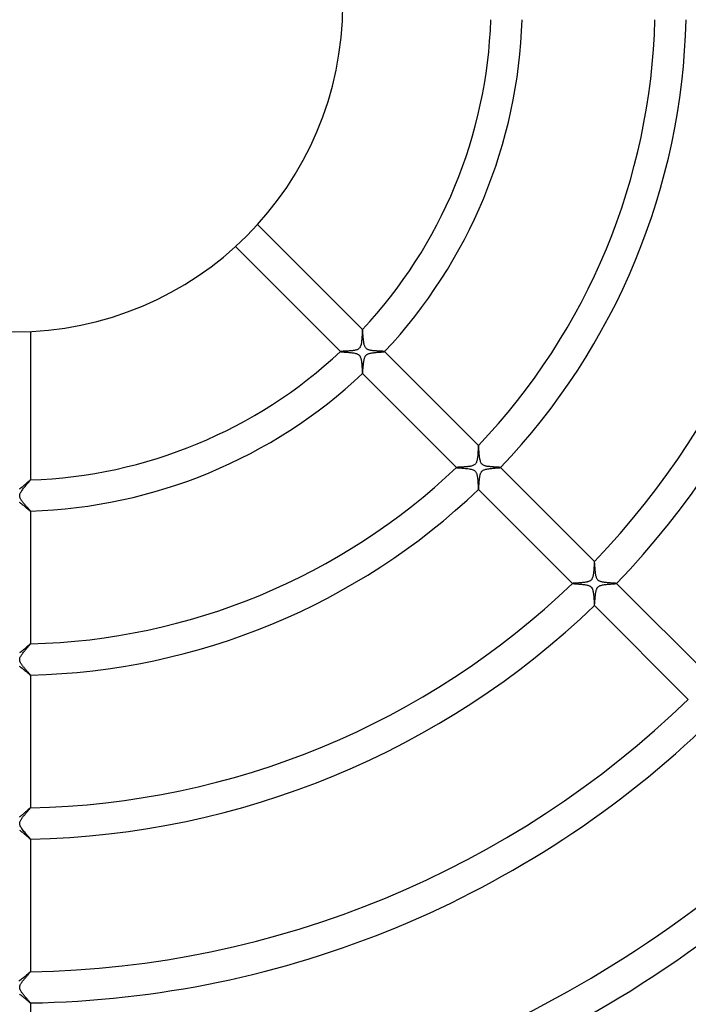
# Model space of a CAD drawing. Header units: millimetres. Extents: x -385 to 385, y -385 to 385.
# Tile 64 of 103: x 1 to 86, y -128 to -2. Entities that reach past the tile are written whole.
import ezdxf

# ---------------------------------------------------------------- set-up
doc = ezdxf.new("R2010")
doc.units = ezdxf.units.MM
doc.layers.add('HIDDEN', color=7, linetype='Continuous')
doc.layers.add('THICK', color=7, linetype='Continuous')

msp = doc.modelspace()

# ---------------------------------------------------------------- linework, layer by layer
at = {"layer": 'HIDDEN'}
for p, q in [((44.45, -42.8), (44.44, -42.9)), ((44.46, -42.71), (44.45, -42.8)), ((44.47, -42.51), (44.46, -42.61)), ((44.46, -42.61), (44.46, -42.71)), ((44.48, -42.33), (44.47, -42.42)), ((44.47, -42.42), (44.47, -42.51)), ((44.49, -42.16), (44.48, -42.24)), ((44.48, -42.24), (44.48, -42.33)), ((44.5, -41.95), (44.49, -42.01)), ((44.49, -42.01), (44.49, -42.08)), ((44.49, -42.08), (44.49, -42.16)), ((44.51, -41.79), (44.5, -41.83)), ((44.5, -41.83), (44.5, -41.89)), ((44.5, -41.89), (44.5, -41.95)), ((44.52, -41.73), (44.51, -41.75)), ((44.51, -41.75), (44.51, -41.79)), ((44.53, -41.7), (44.52, -41.7)), ((44.52, -41.7), (44.52, -41.7)), ((44.52, -41.7), (44.52, -41.7)), ((44.52, -41.7), (44.52, -41.7)), ((44.52, -41.7), (44.52, -41.71)), ((44.52, -41.71), (44.52, -41.73)), ((44.53, -41.7), (44.53, -41.7)), ((44.53, -41.7), (44.53, -41.7)), ((44.06, -44.15), (43.99, -44.2)), ((44.12, -44.09), (44.06, -44.15)), ((44.17, -44.03), (44.12, -44.09)), ((44.22, -43.96), (44.17, -44.03)), ((44.25, -43.89), (44.22, -43.96)), ((44.29, -43.81), (44.25, -43.89)), ((44.32, -43.72), (44.29, -43.81)), ((44.34, -43.64), (44.32, -43.72)), ((44.36, -43.55), (44.34, -43.64)), ((44.38, -43.46), (44.36, -43.55)), ((44.39, -43.37), (44.38, -43.46)), ((44.4, -43.28), (44.39, -43.37)), ((44.41, -43.19), (44.4, -43.28)), ((44.42, -43.1), (44.41, -43.19)), ((44.43, -43), (44.42, -43.1)), ((44.44, -42.9), (44.43, -43)), ((41.7, -44.52), (41.7, -44.52)), ((41.7, -44.52), (41.7, -44.52)), ((41.7, -44.52), (41.7, -44.52)), ((41.7, -44.52), (41.7, -44.53)), ((41.71, -44.52), (41.7, -44.52)), ((41.7, -44.53), (41.7, -44.53)), ((41.7, -44.53), (41.7, -44.53)), ((41.72, -44.52), (41.71, -44.52)), ((41.75, -44.51), (41.72, -44.52)), ((41.78, -44.51), (41.75, -44.51)), ((41.82, -44.51), (41.78, -44.51)), ((41.87, -44.5), (41.82, -44.51)), ((41.92, -44.5), (41.87, -44.5)), ((41.98, -44.5), (41.92, -44.5)), ((42.04, -44.49), (41.98, -44.5)), ((42.11, -44.49), (42.04, -44.49)), ((42.19, -44.48), (42.11, -44.49)), ((42.27, -44.48), (42.19, -44.48)), ((42.35, -44.48), (42.27, -44.48)), ((42.43, -44.47), (42.35, -44.48)), ((42.52, -44.47), (42.43, -44.47)), ((42.61, -44.46), (42.52, -44.47)), ((42.71, -44.46), (42.61, -44.46)), ((42.8, -44.45), (42.71, -44.46)), ((42.89, -44.44), (42.8, -44.45)), ((42.99, -44.43), (42.89, -44.44)), ((43.08, -44.43), (42.99, -44.43)), ((43.17, -44.42), (43.08, -44.43)), ((43.26, -44.41), (43.17, -44.42)), ((43.35, -44.39), (43.26, -44.41)), ((43.43, -44.38), (43.35, -44.39)), ((43.51, -44.37), (43.43, -44.38)), ((43.6, -44.35), (43.51, -44.37)), ((43.68, -44.33), (43.6, -44.35)), ((43.76, -44.3), (43.68, -44.33)), ((43.84, -44.28), (43.76, -44.3)), ((43.91, -44.24), (43.84, -44.28)), ((43.99, -44.2), (43.91, -44.24)), ((44.74, -45.51), (44.77, -45.41)), ((44.77, -45.41), (44.79, -45.32)), ((44.79, -45.32), (44.82, -45.24)), ((44.82, -45.24), (44.85, -45.18)), ((44.85, -45.18), (44.88, -45.13)), ((44.88, -45.13), (44.91, -45.08)), ((44.91, -45.08), (44.95, -45.03)), ((44.95, -45.03), (44.99, -44.99)), ((44.99, -44.99), (45.03, -44.95)), ((45.03, -44.95), (45.07, -44.92)), ((45.07, -44.92), (45.12, -44.89)), ((45.12, -44.89), (45.18, -44.86)), ((45.18, -44.86), (45.24, -44.82)), ((45.24, -44.82), (45.32, -44.79)), ((45.32, -44.79), (45.41, -44.77)), ((45.41, -44.77), (45.5, -44.74)), ((45.5, -44.74), (45.61, -44.72)), ((45.61, -44.72), (45.71, -44.7)), ((45.71, -44.7), (45.82, -44.68)), ((45.82, -44.68), (45.93, -44.67)), ((45.93, -44.67), (46.04, -44.66)), ((46.04, -44.66), (46.16, -44.64)), ((46.16, -44.64), (46.27, -44.63)), ((46.27, -44.63), (46.39, -44.62)), ((46.39, -44.62), (46.5, -44.61)), ((46.5, -44.61), (46.62, -44.6)), ((46.62, -44.6), (46.72, -44.59)), ((46.72, -44.59), (46.83, -44.58)), ((46.83, -44.58), (46.92, -44.58)), ((46.92, -44.58), (47.01, -44.57)), ((47.01, -44.57), (47.09, -44.56)), ((47.09, -44.56), (47.17, -44.56)), ((47.17, -44.56), (47.23, -44.55)), ((47.23, -44.55), (47.28, -44.54)), ((47.28, -44.54), (47.32, -44.54)), ((47.32, -44.54), (47.34, -44.53)), ((47.34, -44.53), (47.35, -44.53)), ((47.35, -44.53), (47.35, -44.52)), ((47.35, -44.52), (47.35, -44.52)), ((47.35, -44.53), (47.35, -44.53)), ((47.35, -44.53), (47.35, -44.53)), ((47.35, -44.53), (47.35, -44.53)), ((47.35, -44.53), (47.35, -44.53)), ((44.59, -46.77), (44.6, -46.67)), ((44.6, -46.67), (44.61, -46.56)), ((44.61, -46.56), (44.62, -46.45)), ((44.62, -46.45), (44.63, -46.33)), ((44.63, -46.33), (44.64, -46.21)), ((44.64, -46.21), (44.65, -46.09)), ((44.65, -46.09), (44.66, -45.97)), ((44.66, -45.97), (44.68, -45.85)), ((44.68, -45.85), (44.7, -45.73)), ((44.7, -45.73), (44.72, -45.62)), ((44.72, -45.62), (44.74, -45.51)), ((44.52, -47.35), (44.52, -47.35)), ((44.52, -47.35), (44.53, -47.35)), ((44.53, -47.34), (44.54, -47.32)), ((44.53, -47.35), (44.53, -47.34)), ((44.53, -47.35), (44.53, -47.35)), ((44.53, -47.35), (44.53, -47.35)), ((44.53, -47.35), (44.53, -47.35)), ((44.53, -47.35), (44.53, -47.35)), ((44.54, -47.28), (44.55, -47.24)), ((44.54, -47.32), (44.54, -47.28)), ((44.55, -47.24), (44.56, -47.18)), ((44.56, -47.12), (44.57, -47.04)), ((44.56, -47.18), (44.56, -47.12)), ((44.57, -46.96), (44.58, -46.87)), ((44.57, -47.04), (44.57, -46.96)), ((44.58, -46.87), (44.59, -46.77)), ((59.36, -56.7), (59.35, -56.75)), ((59.35, -56.75), (59.35, -56.82)), ((59.37, -56.61), (59.36, -56.65)), ((59.36, -56.65), (59.36, -56.7)), ((59.38, -56.55), (59.37, -56.56)), ((59.37, -56.56), (59.37, -56.58)), ((59.37, -56.58), (59.37, -56.61)), ((59.38, -56.55), (59.38, -56.55)), ((59.38, -56.55), (59.38, -56.55)), ((59.38, -56.55), (59.38, -56.55)), ((59.38, -56.55), (59.38, -56.55)), ((59.38, -56.55), (59.38, -56.55)), ((59.38, -56.55), (59.38, -56.55)), ((59.27, -58), (59.26, -58.1)), ((59.28, -57.91), (59.27, -58)), ((59.29, -57.81), (59.28, -57.91)), ((59.3, -57.71), (59.29, -57.81)), ((59.31, -57.51), (59.3, -57.61)), ((59.3, -57.61), (59.3, -57.71)), ((59.32, -57.41), (59.31, -57.51)), ((59.33, -57.22), (59.32, -57.31)), ((59.32, -57.31), (59.32, -57.41)), ((59.34, -57.04), (59.33, -57.13)), ((59.33, -57.13), (59.33, -57.22)), ((59.35, -56.89), (59.34, -56.96)), ((59.34, -56.96), (59.34, -57.04)), ((59.35, -56.82), (59.35, -56.89)), ((57.8, -59.29), (57.68, -59.3)), ((57.92, -59.28), (57.8, -59.29)), ((58.04, -59.26), (57.92, -59.28)), ((58.16, -59.25), (58.04, -59.26)), ((58.27, -59.23), (58.16, -59.25)), ((58.37, -59.21), (58.27, -59.23)), ((58.48, -59.19), (58.37, -59.21)), ((58.58, -59.16), (58.48, -59.19)), ((58.67, -59.13), (58.58, -59.16)), ((58.76, -59.09), (58.67, -59.13)), ((58.85, -59.04), (58.76, -59.09)), ((58.93, -58.98), (58.85, -59.04)), ((59, -58.91), (58.93, -58.98)), ((59.06, -58.82), (59, -58.91)), ((59.11, -58.73), (59.06, -58.82)), ((59.15, -58.63), (59.11, -58.73)), ((59.17, -58.54), (59.15, -58.63)), ((59.2, -58.45), (59.17, -58.54)), ((59.21, -58.37), (59.2, -58.45)), ((59.23, -58.28), (59.21, -58.37)), ((59.24, -58.19), (59.23, -58.28)), ((59.26, -58.1), (59.24, -58.19)), ((56.56, -59.37), (56.55, -59.38)), ((56.55, -59.38), (56.55, -59.38)), ((56.55, -59.38), (56.55, -59.38)), ((56.55, -59.38), (56.55, -59.38)), ((56.55, -59.38), (56.55, -59.38)), ((56.55, -59.38), (56.55, -59.38)), ((56.55, -59.38), (56.55, -59.38)), ((56.59, -59.37), (56.56, -59.37)), ((56.62, -59.37), (56.59, -59.37)), ((56.66, -59.36), (56.62, -59.37)), ((56.71, -59.36), (56.66, -59.36)), ((56.78, -59.35), (56.71, -59.36)), ((56.85, -59.35), (56.78, -59.35)), ((56.93, -59.34), (56.85, -59.35)), ((57.01, -59.34), (56.93, -59.34)), ((57.11, -59.33), (57.01, -59.34)), ((57.21, -59.33), (57.11, -59.33)), ((57.32, -59.32), (57.21, -59.33)), ((57.44, -59.32), (57.32, -59.32)), ((57.56, -59.31), (57.44, -59.32)), ((57.68, -59.3), (57.56, -59.31)), ((59.54, -60.65), (59.55, -60.56)), ((59.55, -60.56), (59.57, -60.46)), ((59.57, -60.46), (59.59, -60.37)), ((59.59, -60.37), (59.61, -60.29)), ((59.61, -60.29), (59.63, -60.21)), ((59.63, -60.21), (59.66, -60.13)), ((59.66, -60.13), (59.69, -60.07)), ((59.69, -60.07), (59.72, -60)), ((59.72, -60), (59.75, -59.95)), ((59.75, -59.95), (59.79, -59.89)), ((59.79, -59.89), (59.83, -59.84)), ((59.83, -59.84), (59.88, -59.8)), ((59.88, -59.8), (59.93, -59.76)), ((59.93, -59.76), (59.98, -59.73)), ((59.98, -59.73), (60.05, -59.69)), ((60.05, -59.69), (60.13, -59.66)), ((60.13, -59.66), (60.22, -59.63)), ((60.22, -59.63), (60.33, -59.6)), ((60.33, -59.6), (60.45, -59.57)), ((60.45, -59.57), (60.57, -59.55)), ((60.57, -59.55), (60.69, -59.53)), ((60.69, -59.53), (60.82, -59.51)), ((60.82, -59.51), (60.94, -59.5)), ((60.94, -59.5), (61.08, -59.49)), ((61.08, -59.49), (61.21, -59.47)), ((61.21, -59.47), (61.34, -59.46)), ((61.34, -59.46), (61.46, -59.45)), ((61.46, -59.45), (61.58, -59.44)), ((61.58, -59.44), (61.7, -59.44)), ((61.7, -59.44), (61.8, -59.43)), ((61.8, -59.43), (61.9, -59.42)), ((61.9, -59.42), (61.99, -59.41)), ((61.99, -59.41), (62.06, -59.41)), ((62.06, -59.41), (62.12, -59.4)), ((62.12, -59.4), (62.16, -59.39)), ((62.16, -59.39), (62.19, -59.39)), ((62.19, -59.39), (62.21, -59.38)), ((62.21, -59.38), (62.21, -59.38)), ((62.21, -59.38), (62.21, -59.38)), ((62.21, -59.38), (62.21, -59.38)), ((62.21, -59.38), (62.21, -59.38)), ((62.21, -59.38), (62.21, -59.38)), ((62.21, -59.38), (62.21, -59.38)), ((1.11, -61.74), (1.02, -61.82)), ((1.2, -61.66), (1.11, -61.74)), ((1.29, -61.58), (1.2, -61.66)), ((1.38, -61.51), (1.29, -61.58)), ((1.46, -61.43), (1.38, -61.51)), ((1.54, -61.36), (1.46, -61.43)), ((1.61, -61.3), (1.54, -61.36)), ((1.68, -61.23), (1.61, -61.3)), ((1.75, -61.18), (1.68, -61.23)), ((1.8, -61.12), (1.75, -61.18)), ((1.86, -61.08), (1.8, -61.12)), ((1.9, -61.04), (1.86, -61.08)), ((1.94, -61.01), (1.9, -61.04)), ((1.97, -60.99), (1.94, -61.01)), ((1.99, -60.97), (1.97, -60.99)), ((2, -60.97), (1.99, -60.97)), ((2, -60.97), (2, -60.97)), ((2, -60.97), (2, -60.97)), ((2, -60.97), (2, -60.97)), ((2, -60.97), (2, -60.97)), ((2, -60.97), (2, -60.97)), ((2, -60.97), (2, -60.97)), ((59.42, -61.88), (59.43, -61.81)), ((59.43, -61.73), (59.44, -61.65)), ((59.43, -61.81), (59.43, -61.73)), ((59.44, -61.65), (59.45, -61.56)), ((59.45, -61.47), (59.46, -61.37)), ((59.45, -61.56), (59.45, -61.47)), ((59.46, -61.37), (59.47, -61.27)), ((59.47, -61.27), (59.48, -61.17)), ((59.48, -61.17), (59.49, -61.07)), ((59.49, -61.07), (59.5, -60.96)), ((59.5, -60.96), (59.51, -60.86)), ((59.51, -60.86), (59.52, -60.75)), ((59.52, -60.75), (59.54, -60.65)), ((0.65, -62.11), (0.56, -62.17)), ((0.74, -62.04), (0.65, -62.11)), ((0.83, -61.97), (0.74, -62.04)), ((0.92, -61.9), (0.83, -61.97)), ((1.02, -61.82), (0.92, -61.9)), ((59.38, -62.21), (59.39, -62.2)), ((59.38, -62.21), (59.38, -62.21)), ((59.38, -62.21), (59.38, -62.21)), ((59.38, -62.21), (59.38, -62.21)), ((59.38, -62.21), (59.38, -62.21)), ((59.38, -62.21), (59.38, -62.21)), ((59.38, -62.21), (59.38, -62.21)), ((59.39, -62.18), (59.4, -62.15)), ((59.39, -62.2), (59.39, -62.18)), ((59.4, -62.11), (59.41, -62.07)), ((59.4, -62.15), (59.4, -62.11)), ((59.41, -62.01), (59.42, -61.95)), ((59.41, -62.07), (59.41, -62.01)), ((59.42, -61.95), (59.42, -61.88)), ((0.55, -63.82), (0.64, -63.88)), ((0.64, -63.88), (0.73, -63.94)), ((0.73, -63.94), (0.82, -64)), ((0.82, -64), (0.91, -64.07)), ((0.91, -64.07), (1, -64.15)), ((1, -64.15), (1.09, -64.22)), ((1.09, -64.22), (1.18, -64.29)), ((1.18, -64.29), (1.26, -64.36)), ((1.26, -64.36), (1.34, -64.43)), ((1.34, -64.43), (1.42, -64.5)), ((1.42, -64.5), (1.5, -64.57)), ((1.5, -64.57), (1.57, -64.63)), ((1.57, -64.63), (1.64, -64.69)), ((1.64, -64.69), (1.71, -64.74)), ((1.71, -64.74), (1.76, -64.79)), ((1.76, -64.79), (1.82, -64.84)), ((1.82, -64.84), (1.87, -64.87)), ((1.87, -64.87), (1.91, -64.91)), ((1.91, -64.91), (1.94, -64.93)), ((1.94, -64.93), (1.97, -64.95)), ((1.97, -64.95), (1.99, -64.97)), ((1.99, -64.97), (2, -64.97)), ((2, -64.97), (2, -64.97)), ((2, -64.97), (2, -64.97)), ((2, -64.97), (2, -64.97)), ((2, -64.97), (2, -64.97)), ((2, -64.97), (2, -64.97)), ((2, -64.97), (2, -64.97)), ((74.2, -71.76), (74.19, -71.86)), ((74.19, -71.86), (74.19, -71.96)), ((74.21, -71.6), (74.2, -71.68)), ((74.2, -71.68), (74.2, -71.76)), ((74.22, -71.49), (74.21, -71.54)), ((74.21, -71.54), (74.21, -71.6)), ((74.23, -71.42), (74.22, -71.45)), ((74.22, -71.45), (74.22, -71.49)), ((74.23, -71.41), (74.23, -71.41)), ((74.23, -71.41), (74.23, -71.41)), ((74.23, -71.41), (74.23, -71.41)), ((74.23, -71.41), (74.23, -71.41)), ((74.23, -71.41), (74.23, -71.41)), ((74.23, -71.41), (74.23, -71.41)), ((74.23, -71.41), (74.23, -71.42)), ((74.09, -73.1), (74.07, -73.2)), ((74.1, -72.99), (74.09, -73.1)), ((74.12, -72.88), (74.1, -72.99)), ((74.13, -72.76), (74.12, -72.88)), ((74.14, -72.65), (74.13, -72.76)), ((74.15, -72.53), (74.14, -72.65)), ((74.16, -72.41), (74.15, -72.53)), ((74.17, -72.29), (74.16, -72.41)), ((74.18, -72.07), (74.17, -72.18)), ((74.17, -72.18), (74.17, -72.29)), ((74.19, -71.96), (74.18, -72.07)), ((71.4, -74.23), (71.4, -74.23)), ((71.4, -74.23), (71.4, -74.23)), ((71.43, -74.22), (71.41, -74.23)), ((71.41, -74.23), (71.41, -74.23)), ((71.41, -74.23), (71.4, -74.23)), ((71.4, -74.23), (71.41, -74.23)), ((71.41, -74.23), (71.41, -74.23)), ((71.41, -74.23), (71.41, -74.23)), ((71.45, -74.22), (71.43, -74.22)), ((71.49, -74.22), (71.45, -74.22)), ((71.53, -74.21), (71.49, -74.22)), ((71.57, -74.21), (71.53, -74.21)), ((71.62, -74.21), (71.57, -74.21)), ((71.68, -74.2), (71.62, -74.21)), ((71.75, -74.2), (71.68, -74.2)), ((71.82, -74.19), (71.75, -74.2)), ((71.89, -74.19), (71.82, -74.19)), ((71.97, -74.19), (71.89, -74.19)), ((72.05, -74.18), (71.97, -74.19)), ((72.14, -74.18), (72.05, -74.18)), ((72.23, -74.17), (72.14, -74.18)), ((72.32, -74.16), (72.23, -74.17)), ((72.41, -74.16), (72.32, -74.16)), ((72.51, -74.15), (72.41, -74.16)), ((72.61, -74.14), (72.51, -74.15)), ((72.7, -74.13), (72.61, -74.14)), ((72.8, -74.12), (72.7, -74.13)), ((72.89, -74.11), (72.8, -74.12)), ((72.98, -74.1), (72.89, -74.11)), ((73.07, -74.09), (72.98, -74.1)), ((73.15, -74.08), (73.07, -74.09)), ((73.24, -74.06), (73.15, -74.08)), ((73.32, -74.04), (73.24, -74.06)), ((73.4, -74.02), (73.32, -74.04)), ((73.49, -73.99), (73.4, -74.02)), ((73.57, -73.96), (73.49, -73.99)), ((73.63, -73.93), (73.57, -73.96)), ((73.7, -73.89), (73.63, -73.93)), ((73.75, -73.85), (73.7, -73.89)), ((73.8, -73.81), (73.75, -73.85)), ((73.84, -73.76), (73.8, -73.81)), ((73.88, -73.71), (73.84, -73.76)), ((73.92, -73.65), (73.88, -73.71)), ((73.96, -73.58), (73.92, -73.65)), ((73.99, -73.49), (73.96, -73.58)), ((74.02, -73.4), (73.99, -73.49)), ((74.05, -73.31), (74.02, -73.4)), ((74.07, -73.2), (74.05, -73.31)), ((75.17, -74.45), (75.28, -74.42)), ((75.28, -74.42), (75.4, -74.4)), ((75.4, -74.4), (75.52, -74.38)), ((75.52, -74.38), (75.65, -74.37)), ((75.65, -74.37), (75.78, -74.35)), ((75.78, -74.35), (75.91, -74.34)), ((75.91, -74.34), (76.04, -74.33)), ((76.04, -74.33), (76.17, -74.32)), ((76.17, -74.32), (76.3, -74.31)), ((76.3, -74.31), (76.42, -74.3)), ((76.42, -74.3), (76.54, -74.29)), ((76.54, -74.29), (76.65, -74.28)), ((76.65, -74.28), (76.75, -74.27)), ((76.75, -74.27), (76.83, -74.27)), ((76.83, -74.27), (76.91, -74.26)), ((76.91, -74.26), (76.97, -74.25)), ((76.97, -74.25), (77.02, -74.25)), ((77.02, -74.25), (77.05, -74.24)), ((77.05, -74.24), (77.06, -74.23)), ((77.06, -74.23), (77.06, -74.23)), ((77.06, -74.23), (77.06, -74.23)), ((77.06, -74.23), (77.06, -74.23)), ((77.06, -74.23), (77.06, -74.23)), ((77.06, -74.23), (77.06, -74.23)), ((77.06, -74.23), (77.06, -74.23)), ((74.35, -75.75), (74.36, -75.67)), ((74.36, -75.67), (74.37, -75.59)), ((74.37, -75.59), (74.38, -75.51)), ((74.38, -75.51), (74.4, -75.44)), ((74.4, -75.44), (74.41, -75.36)), ((74.41, -75.36), (74.42, -75.29)), ((74.42, -75.29), (74.44, -75.22)), ((74.44, -75.22), (74.45, -75.15)), ((74.45, -75.15), (74.47, -75.08)), ((74.47, -75.08), (74.49, -75.02)), ((74.49, -75.02), (74.52, -74.96)), ((74.52, -74.96), (74.54, -74.9)), ((74.54, -74.9), (74.57, -74.84)), ((74.57, -74.84), (74.6, -74.79)), ((74.6, -74.79), (74.64, -74.74)), ((74.64, -74.74), (74.68, -74.7)), ((74.68, -74.7), (74.72, -74.65)), ((74.72, -74.65), (74.77, -74.62)), ((74.77, -74.62), (74.82, -74.58)), ((74.82, -74.58), (74.89, -74.55)), ((74.89, -74.55), (74.96, -74.51)), ((74.96, -74.51), (75.06, -74.48)), ((75.06, -74.48), (75.17, -74.45)), ((74.25, -76.97), (74.26, -76.94)), ((74.26, -76.85), (74.27, -76.81)), ((74.26, -76.9), (74.26, -76.85)), ((74.26, -76.94), (74.26, -76.9)), ((74.27, -76.76), (74.28, -76.7)), ((74.27, -76.81), (74.27, -76.76)), ((74.28, -76.64), (74.29, -76.58)), ((74.28, -76.7), (74.28, -76.64)), ((74.29, -76.45), (74.3, -76.38)), ((74.29, -76.51), (74.29, -76.45)), ((74.29, -76.58), (74.29, -76.51)), ((74.3, -76.38), (74.31, -76.3)), ((74.31, -76.23), (74.32, -76.15)), ((74.31, -76.3), (74.31, -76.23)), ((74.32, -76.08), (74.33, -76)), ((74.32, -76.15), (74.32, -76.08)), ((74.33, -76), (74.34, -75.92)), ((74.34, -75.92), (74.35, -75.83)), ((74.35, -75.83), (74.35, -75.75)), ((74.23, -77.06), (74.24, -77.05)), ((74.23, -77.06), (74.23, -77.06)), ((74.23, -77.06), (74.23, -77.06)), ((74.23, -77.06), (74.23, -77.06)), ((74.23, -77.06), (74.23, -77.06)), ((74.23, -77.06), (74.23, -77.06)), ((74.23, -77.06), (74.23, -77.06)), ((74.24, -77.04), (74.25, -77.02)), ((74.24, -77.05), (74.24, -77.04)), ((74.25, -77), (74.25, -76.97)), ((74.25, -77.02), (74.25, -77)), ((1.96, -82), (1.92, -82.03)), ((1.98, -81.98), (1.96, -82)), ((2, -81.98), (1.98, -81.98)), ((2, -81.98), (2, -81.98)), ((2, -81.98), (2, -81.98)), ((2, -81.98), (2, -81.98)), ((2, -81.98), (2, -81.98)), ((2, -81.98), (2, -81.98)), ((2, -81.98), (2, -81.98)), ((0.7, -83.07), (0.6, -83.14)), ((0.81, -82.99), (0.7, -83.07)), ((0.91, -82.91), (0.81, -82.99)), ((1.02, -82.82), (0.91, -82.91)), ((1.12, -82.73), (1.02, -82.82)), ((1.23, -82.65), (1.12, -82.73)), ((1.32, -82.56), (1.23, -82.65)), ((1.42, -82.47), (1.32, -82.56)), ((1.51, -82.39), (1.42, -82.47)), ((1.6, -82.31), (1.51, -82.39)), ((1.68, -82.24), (1.6, -82.31)), ((1.75, -82.18), (1.68, -82.24)), ((1.82, -82.12), (1.75, -82.18)), ((1.88, -82.07), (1.82, -82.12)), ((1.92, -82.03), (1.88, -82.07)), ((0.54, -84.82), (0.64, -84.88)), ((0.64, -84.88), (0.73, -84.94)), ((0.73, -84.94), (0.83, -85.01)), ((0.83, -85.01), (0.92, -85.09)), ((0.92, -85.09), (1.02, -85.17)), ((1.02, -85.17), (1.12, -85.24)), ((1.12, -85.24), (1.21, -85.32)), ((1.21, -85.32), (1.3, -85.4)), ((1.3, -85.4), (1.39, -85.48)), ((1.39, -85.48), (1.48, -85.55)), ((1.48, -85.55), (1.56, -85.62)), ((1.56, -85.62), (1.64, -85.69)), ((1.64, -85.69), (1.71, -85.75)), ((1.71, -85.75), (1.78, -85.81)), ((1.78, -85.81), (1.83, -85.85)), ((1.83, -85.85), (1.89, -85.9)), ((1.89, -85.9), (1.93, -85.93)), ((1.93, -85.93), (1.96, -85.96)), ((1.96, -85.96), (1.98, -85.97)), ((1.98, -85.97), (2, -85.98)), ((2, -85.98), (2, -85.97)), ((2, -85.98), (2, -85.98)), ((2, -85.98), (2, -85.98)), ((2, -85.98), (2, -85.98)), ((2, -85.98), (2, -85.98)), ((2, -85.98), (2, -85.98)), ((1.51, -103.4), (1.44, -103.46)), ((1.56, -103.35), (1.51, -103.4)), ((1.62, -103.3), (1.56, -103.35)), ((1.67, -103.25), (1.62, -103.3)), ((1.72, -103.21), (1.67, -103.25)), ((1.77, -103.17), (1.72, -103.21)), ((1.81, -103.13), (1.77, -103.17)), ((1.85, -103.1), (1.81, -103.13)), ((1.88, -103.07), (1.85, -103.1)), ((1.92, -103.04), (1.88, -103.07)), ((1.94, -103.02), (1.92, -103.04)), ((1.96, -103), (1.94, -103.02)), ((1.98, -102.99), (1.96, -103)), ((1.99, -102.98), (1.98, -102.99)), ((2, -102.98), (1.99, -102.98)), ((2, -102.98), (2, -102.98)), ((2, -102.98), (2, -102.98)), ((2, -102.98), (2, -102.98)), ((2, -102.98), (2, -102.98)), ((2, -102.98), (2, -102.98)), ((2, -102.98), (2, -102.98)), ((0.63, -104.12), (0.56, -104.17)), ((0.71, -104.07), (0.63, -104.12)), ((0.79, -104.01), (0.71, -104.07)), ((0.87, -103.95), (0.79, -104.01)), ((0.94, -103.89), (0.87, -103.95)), ((1.02, -103.82), (0.94, -103.89)), ((1.1, -103.76), (1.02, -103.82)), ((1.17, -103.7), (1.1, -103.76)), ((1.24, -103.63), (1.17, -103.7)), ((1.31, -103.57), (1.24, -103.63)), ((1.38, -103.51), (1.31, -103.57)), ((1.44, -103.46), (1.38, -103.51)), ((0.59, -105.85), (0.68, -105.91)), ((0.68, -105.91), (0.77, -105.97)), ((0.77, -105.97), (0.86, -106.04)), ((0.86, -106.04), (0.96, -106.12)), ((0.96, -106.12), (1.05, -106.19)), ((1.05, -106.19), (1.14, -106.27)), ((1.14, -106.27), (1.24, -106.35)), ((1.24, -106.35), (1.33, -106.42)), ((1.33, -106.42), (1.41, -106.5)), ((1.41, -106.5), (1.49, -106.57)), ((1.49, -106.57), (1.57, -106.63)), ((1.57, -106.63), (1.65, -106.7)), ((1.65, -106.7), (1.71, -106.76)), ((1.71, -106.76), (1.78, -106.81)), ((1.78, -106.81), (1.84, -106.86)), ((1.84, -106.86), (1.89, -106.9)), ((1.89, -106.9), (1.93, -106.94)), ((1.93, -106.94), (1.96, -106.96)), ((1.96, -106.96), (1.98, -106.98)), ((1.98, -106.98), (2, -106.98)), ((2, -106.98), (2, -106.98)), ((2, -106.98), (2, -106.98)), ((2, -106.98), (2, -106.98)), ((2, -106.98), (2, -106.98)), ((2, -106.98), (2, -106.98)), ((2, -106.98), (2, -106.98)), ((0.97, -124.86), (0.86, -124.95)), ((1.09, -124.77), (0.97, -124.86)), ((1.2, -124.67), (1.09, -124.77)), ((1.31, -124.58), (1.2, -124.67)), ((1.41, -124.49), (1.31, -124.58)), ((1.51, -124.4), (1.41, -124.49)), ((1.6, -124.32), (1.51, -124.4)), ((1.68, -124.25), (1.6, -124.32)), ((1.76, -124.18), (1.68, -124.25)), ((1.82, -124.12), (1.76, -124.18)), ((1.88, -124.07), (1.82, -124.12)), ((1.92, -124.04), (1.88, -124.07)), ((1.96, -124.01), (1.92, -124.04)), ((1.98, -123.99), (1.96, -124.01)), ((2, -123.98), (1.98, -123.99)), ((2, -123.99), (2, -123.98)), ((2, -123.98), (2, -123.98)), ((2, -123.98), (2, -123.98)), ((2, -123.98), (2, -123.98)), ((2, -123.98), (2, -123.98)), ((2, -123.99), (2, -123.99)), ((0.63, -125.12), (0.52, -125.2)), ((0.75, -125.04), (0.63, -125.12)), ((0.86, -124.95), (0.75, -125.04)), ((0.6, -126.85), (0.66, -126.9)), ((0.66, -126.9), (0.73, -126.94)), ((0.73, -126.94), (0.8, -126.99)), ((0.8, -126.99), (0.86, -127.04)), ((0.86, -127.04), (0.93, -127.1)), ((0.93, -127.1), (1, -127.15)), ((1, -127.15), (1.07, -127.21)), ((1.07, -127.21), (1.14, -127.27)), ((1.14, -127.27), (1.21, -127.32)), ((1.21, -127.32), (1.28, -127.38)), ((1.28, -127.38), (1.35, -127.44)), ((1.35, -127.44), (1.41, -127.5)), ((1.41, -127.5), (1.48, -127.55)), ((1.48, -127.55), (1.54, -127.61)), ((1.54, -127.61), (1.6, -127.66)), ((1.6, -127.66), (1.66, -127.71)), ((1.66, -127.71), (1.71, -127.76)), ((1.71, -127.76), (1.76, -127.8)), ((1.76, -127.8), (1.81, -127.84)), ((1.81, -127.84), (1.85, -127.88)), ((1.85, -127.88), (1.89, -127.91)), ((1.89, -127.91), (1.92, -127.93)), ((1.92, -127.93), (1.95, -127.96)), ((1.95, -127.96), (1.97, -127.97)), ((1.97, -127.97), (1.99, -127.98)), ((1.99, -127.98), (2, -127.98)), ((2, -127.98), (2, -127.98)), ((2, -127.98), (2, -127.98)), ((2, -127.98), (2, -127.98)), ((2, -127.98), (2, -127.98)), ((2, -127.98), (2, -127.98)), ((2, -127.98), (2, -127.98))]:
    msp.add_line(p, q, dxfattribs=at)
at = {"layer": 'THICK'}
for p, q in [((31.08, -28.25), (44.53, -41.7)), ((41.7, -44.53), (28.25, -31.08)), ((2, -41.95), (2, -60.97)), ((44.53, -41.71), (44.53, -41.7)), ((44.54, -41.73), (44.53, -41.71)), ((44.54, -41.76), (44.54, -41.73)), ((44.55, -41.8), (44.54, -41.76)), ((44.55, -41.86), (44.55, -41.8)), ((44.56, -41.92), (44.55, -41.86)), ((44.56, -41.98), (44.56, -41.92)), ((44.57, -42.06), (44.56, -41.98)), ((44.58, -42.14), (44.57, -42.06)), ((44.58, -42.24), (44.58, -42.14)), ((44.59, -42.34), (44.58, -42.24)), ((44.6, -42.44), (44.59, -42.34)), ((44.61, -42.55), (44.6, -42.44)), ((44.62, -42.67), (44.61, -42.55)), ((44.63, -42.79), (44.62, -42.67)), ((44.64, -42.9), (44.63, -42.79)), ((44.65, -43.02), (44.64, -42.9)), ((44.66, -43.13), (44.65, -43.02)), ((44.68, -43.25), (44.66, -43.13)), ((44.7, -43.35), (44.68, -43.25)), ((44.71, -43.46), (44.7, -43.35)), ((44.73, -43.56), (44.71, -43.46)), ((44.76, -43.66), (44.73, -43.56)), ((44.79, -43.75), (44.76, -43.66)), ((44.82, -43.84), (44.79, -43.75)), ((44.86, -43.92), (44.82, -43.84)), ((44.9, -44), (44.86, -43.92)), ((44.95, -44.06), (44.9, -44)), ((45, -44.11), (44.95, -44.06)), ((45.05, -44.16), (45, -44.11)), ((41.7, -44.53), (41.71, -44.53)), ((41.71, -44.53), (41.74, -44.54)), ((41.74, -44.54), (41.78, -44.54)), ((41.78, -44.54), (41.84, -44.55)), ((41.84, -44.55), (41.91, -44.56)), ((41.91, -44.56), (42, -44.56)), ((42, -44.56), (42.09, -44.57)), ((42.09, -44.57), (42.19, -44.58)), ((42.19, -44.58), (42.3, -44.59)), ((42.3, -44.59), (42.42, -44.6)), ((42.42, -44.6), (42.54, -44.61)), ((42.54, -44.61), (42.66, -44.62)), ((42.66, -44.62), (42.79, -44.63)), ((42.79, -44.63), (42.91, -44.64)), ((42.91, -44.64), (43.04, -44.65)), ((43.04, -44.65), (43.17, -44.67)), ((43.17, -44.67), (43.29, -44.69)), ((43.29, -44.69), (43.41, -44.7)), ((43.41, -44.7), (43.53, -44.73)), ((43.53, -44.73), (43.64, -44.75)), ((43.64, -44.75), (43.74, -44.78)), ((43.74, -44.78), (43.83, -44.81)), ((43.83, -44.81), (43.9, -44.84)), ((43.9, -44.84), (43.96, -44.88)), ((43.96, -44.88), (44.01, -44.91)), ((44.01, -44.91), (44.05, -44.94)), ((44.05, -44.94), (44.09, -44.97)), ((44.09, -44.97), (44.13, -45.01)), ((44.13, -45.01), (44.16, -45.05)), ((44.16, -45.05), (44.19, -45.09)), ((44.19, -45.09), (44.22, -45.14)), ((44.22, -45.14), (44.25, -45.2)), ((44.25, -45.2), (44.28, -45.27)), ((44.28, -45.27), (44.31, -45.35)), ((44.31, -45.35), (44.33, -45.44)), ((45.12, -44.21), (45.05, -44.16)), ((45.19, -44.24), (45.12, -44.21)), ((45.27, -44.28), (45.19, -44.24)), ((45.34, -44.31), (45.27, -44.28)), ((45.43, -44.33), (45.34, -44.31)), ((45.51, -44.35), (45.43, -44.33)), ((45.59, -44.37), (45.51, -44.35)), ((45.67, -44.38), (45.59, -44.37)), ((45.76, -44.39), (45.67, -44.38)), ((45.85, -44.41), (45.76, -44.39)), ((45.94, -44.42), (45.85, -44.41)), ((46.03, -44.43), (45.94, -44.42)), ((46.13, -44.44), (46.03, -44.43)), ((46.22, -44.44), (46.13, -44.44)), ((46.32, -44.45), (46.22, -44.44)), ((46.41, -44.46), (46.32, -44.45)), ((46.51, -44.46), (46.41, -44.46)), ((46.6, -44.47), (46.51, -44.46)), ((46.69, -44.47), (46.6, -44.47)), ((46.77, -44.48), (46.69, -44.47)), ((46.85, -44.48), (46.77, -44.48)), ((46.93, -44.49), (46.85, -44.48)), ((47, -44.49), (46.93, -44.49)), ((47.07, -44.49), (47, -44.49)), ((47.13, -44.5), (47.07, -44.49)), ((47.18, -44.5), (47.13, -44.5)), ((47.23, -44.51), (47.18, -44.5)), ((47.27, -44.51), (47.23, -44.51)), ((47.3, -44.51), (47.27, -44.51)), ((47.33, -44.52), (47.3, -44.51)), ((47.34, -44.52), (47.33, -44.52)), ((47.35, -44.52), (47.34, -44.52)), ((47.35, -44.52), (59.38, -56.55)), ((44.33, -45.44), (44.36, -45.53)), ((44.36, -45.53), (44.37, -45.63)), ((44.37, -45.63), (44.39, -45.73)), ((44.39, -45.73), (44.4, -45.84)), ((44.4, -45.84), (44.42, -45.94)), ((44.42, -45.94), (44.43, -46.05)), ((44.43, -46.05), (44.44, -46.16)), ((44.44, -46.16), (44.45, -46.27)), ((44.45, -46.27), (44.46, -46.38)), ((44.46, -46.38), (44.46, -46.48)), ((44.46, -46.48), (44.47, -46.59)), ((44.47, -46.59), (44.47, -46.69)), ((44.47, -46.69), (44.48, -46.79)), ((44.48, -46.79), (44.48, -46.88)), ((44.48, -46.88), (44.49, -46.97)), ((44.49, -46.97), (44.49, -47.05)), ((44.49, -47.05), (44.5, -47.12)), ((44.5, -47.12), (44.5, -47.18)), ((44.5, -47.18), (44.51, -47.24)), ((44.51, -47.24), (44.51, -47.29)), ((44.51, -47.29), (44.52, -47.32)), ((44.52, -47.32), (44.52, -47.34)), ((44.52, -47.34), (44.52, -47.35)), ((56.55, -59.38), (44.52, -47.35)), ((59.39, -56.57), (59.38, -56.55)), ((59.39, -56.6), (59.39, -56.57)), ((59.4, -56.64), (59.39, -56.6)), ((59.41, -56.7), (59.4, -56.64)), ((59.41, -56.78), (59.41, -56.7)), ((59.42, -56.86), (59.41, -56.78)), ((59.43, -56.96), (59.42, -56.86)), ((59.43, -57.07), (59.43, -56.96)), ((59.44, -57.18), (59.43, -57.07)), ((59.45, -57.3), (59.44, -57.18)), ((59.46, -57.43), (59.45, -57.3)), ((59.47, -57.56), (59.46, -57.43)), ((59.48, -57.69), (59.47, -57.56)), ((59.5, -57.82), (59.48, -57.69)), ((59.51, -57.95), (59.5, -57.82)), ((59.53, -58.08), (59.51, -57.95)), ((59.55, -58.2), (59.53, -58.08)), ((59.57, -58.32), (59.55, -58.2)), ((59.59, -58.43), (59.57, -58.32)), ((59.62, -58.54), (59.59, -58.43)), ((59.65, -58.65), (59.62, -58.54)), ((59.69, -58.74), (59.65, -58.65)), ((59.74, -58.82), (59.69, -58.74)), ((59.78, -58.89), (59.74, -58.82)), ((59.84, -58.95), (59.78, -58.89)), ((59.9, -59.01), (59.84, -58.95)), ((59.96, -59.05), (59.9, -59.01)), ((60.03, -59.09), (59.96, -59.05)), ((60.11, -59.12), (60.03, -59.09)), ((60.18, -59.15), (60.11, -59.12)), ((60.25, -59.17), (60.18, -59.15)), ((60.31, -59.19), (60.25, -59.17)), ((60.37, -59.2), (60.31, -59.19)), ((60.43, -59.22), (60.37, -59.2)), ((60.5, -59.23), (60.43, -59.22)), ((60.57, -59.24), (60.5, -59.23)), ((60.63, -59.25), (60.57, -59.24)), ((60.7, -59.26), (60.63, -59.25)), ((60.77, -59.27), (60.7, -59.26)), ((60.85, -59.27), (60.77, -59.27)), ((60.92, -59.28), (60.85, -59.27)), ((60.99, -59.29), (60.92, -59.28)), ((61.07, -59.29), (60.99, -59.29)), ((56.55, -59.38), (56.57, -59.39)), ((56.57, -59.39), (56.62, -59.4)), ((56.62, -59.4), (56.68, -59.4)), ((56.68, -59.4), (56.77, -59.41)), ((56.77, -59.41), (56.88, -59.42)), ((56.88, -59.42), (57, -59.43)), ((57, -59.43), (57.13, -59.44)), ((57.13, -59.44), (57.27, -59.45)), ((57.27, -59.45), (57.42, -59.46)), ((57.42, -59.46), (57.57, -59.47)), ((57.57, -59.47), (57.73, -59.49)), ((57.73, -59.49), (57.88, -59.5)), ((57.88, -59.5), (58.03, -59.52)), ((58.03, -59.52), (58.18, -59.54)), ((58.18, -59.54), (58.32, -59.57)), ((58.32, -59.57), (58.45, -59.59)), ((58.45, -59.59), (58.58, -59.63)), ((58.58, -59.63), (58.7, -59.67)), ((58.7, -59.67), (58.8, -59.72)), ((58.8, -59.72), (58.88, -59.77)), ((58.88, -59.77), (58.95, -59.83)), ((58.95, -59.83), (59, -59.89)), ((59, -59.89), (59.05, -59.96)), ((59.05, -59.96), (59.1, -60.04)), ((59.1, -60.04), (59.13, -60.12)), ((59.13, -60.12), (59.16, -60.19)), ((59.16, -60.19), (59.18, -60.27)), ((59.18, -60.27), (59.19, -60.33)), ((59.19, -60.33), (59.21, -60.4)), ((59.21, -60.4), (59.22, -60.46)), ((59.22, -60.46), (59.23, -60.53)), ((59.23, -60.53), (59.24, -60.6)), ((61.14, -59.3), (61.07, -59.29)), ((61.22, -59.31), (61.14, -59.3)), ((61.29, -59.31), (61.22, -59.31)), ((61.36, -59.32), (61.29, -59.31)), ((61.44, -59.32), (61.36, -59.32)), ((61.5, -59.32), (61.44, -59.32)), ((61.57, -59.33), (61.5, -59.32)), ((61.64, -59.33), (61.57, -59.33)), ((61.7, -59.34), (61.64, -59.33)), ((61.76, -59.34), (61.7, -59.34)), ((61.82, -59.34), (61.76, -59.34)), ((61.87, -59.35), (61.82, -59.34)), ((61.93, -59.35), (61.87, -59.35)), ((61.97, -59.35), (61.93, -59.35)), ((62.02, -59.35), (61.97, -59.35)), ((62.06, -59.36), (62.02, -59.35)), ((62.09, -59.36), (62.06, -59.36)), ((62.12, -59.36), (62.09, -59.36)), ((62.15, -59.37), (62.12, -59.36)), ((62.17, -59.37), (62.15, -59.37)), ((62.19, -59.37), (62.17, -59.37)), ((62.2, -59.38), (62.19, -59.37)), ((62.21, -59.38), (62.2, -59.38)), ((62.21, -59.38), (74.23, -71.41)), ((1.22, -61.91), (1.31, -61.8)), ((1.31, -61.8), (1.41, -61.68)), ((1.41, -61.68), (1.5, -61.57)), ((1.5, -61.57), (1.59, -61.47)), ((1.59, -61.47), (1.68, -61.37)), ((1.68, -61.37), (1.75, -61.28)), ((1.75, -61.28), (1.82, -61.2)), ((1.82, -61.2), (1.88, -61.13)), ((1.88, -61.13), (1.93, -61.07)), ((1.93, -61.07), (1.97, -61.02)), ((1.97, -61.02), (1.99, -60.99)), ((1.99, -60.99), (2, -60.97)), ((59.24, -60.6), (59.25, -60.68)), ((59.25, -60.68), (59.26, -60.75)), ((59.26, -60.75), (59.27, -60.83)), ((59.27, -60.83), (59.28, -60.9)), ((59.28, -60.9), (59.29, -60.98)), ((59.29, -60.98), (59.29, -61.06)), ((59.29, -61.06), (59.3, -61.13)), ((59.3, -61.13), (59.31, -61.21)), ((59.31, -61.21), (59.31, -61.28)), ((59.31, -61.28), (59.32, -61.35)), ((59.32, -61.35), (59.32, -61.42)), ((59.32, -61.42), (59.32, -61.49)), ((59.32, -61.49), (59.33, -61.56)), ((59.33, -61.56), (59.33, -61.62)), ((59.33, -61.62), (59.33, -61.68)), ((59.33, -61.68), (59.34, -61.74)), ((59.34, -61.74), (59.34, -61.8)), ((59.34, -61.8), (59.34, -61.85)), ((0.62, -63.01), (0.63, -62.93)), ((0.63, -63.09), (0.62, -63.01)), ((0.63, -62.93), (0.64, -62.85)), ((0.64, -62.85), (0.66, -62.77)), ((0.66, -62.77), (0.7, -62.67)), ((0.7, -62.67), (0.75, -62.57)), ((0.75, -62.57), (0.81, -62.46)), ((0.81, -62.46), (0.88, -62.35)), ((0.88, -62.35), (0.96, -62.25)), ((0.96, -62.25), (1.04, -62.14)), ((1.04, -62.14), (1.13, -62.02)), ((1.13, -62.02), (1.22, -61.91)), ((59.34, -61.85), (59.35, -61.9)), ((59.35, -61.9), (59.35, -61.95)), ((59.35, -61.95), (59.35, -61.99)), ((59.35, -61.99), (59.36, -62.04)), ((59.36, -62.04), (59.36, -62.07)), ((59.36, -62.07), (59.36, -62.1)), ((59.36, -62.1), (59.36, -62.13)), ((59.36, -62.13), (59.37, -62.16)), ((59.37, -62.16), (59.37, -62.18)), ((59.37, -62.18), (59.37, -62.19)), ((59.37, -62.19), (59.38, -62.2)), ((59.38, -62.2), (59.38, -62.21)), ((71.41, -74.23), (59.38, -62.21)), ((0.65, -63.17), (0.63, -63.09)), ((0.67, -63.25), (0.65, -63.17)), ((0.7, -63.32), (0.67, -63.25)), ((0.73, -63.39), (0.7, -63.32)), ((0.77, -63.46), (0.73, -63.39)), ((0.81, -63.53), (0.77, -63.46)), ((0.85, -63.59), (0.81, -63.53)), ((0.89, -63.64), (0.85, -63.59)), ((0.93, -63.7), (0.89, -63.64)), ((0.97, -63.76), (0.93, -63.7)), ((1.02, -63.82), (0.97, -63.76)), ((1.06, -63.88), (1.02, -63.82)), ((1.11, -63.94), (1.06, -63.88)), ((1.16, -63.99), (1.11, -63.94)), ((1.21, -64.05), (1.16, -63.99)), ((1.26, -64.11), (1.21, -64.05)), ((1.31, -64.17), (1.26, -64.11)), ((1.36, -64.23), (1.31, -64.17)), ((1.41, -64.29), (1.36, -64.23)), ((1.46, -64.35), (1.41, -64.29)), ((1.51, -64.4), (1.46, -64.35)), ((1.56, -64.46), (1.51, -64.4)), ((1.61, -64.51), (1.56, -64.46)), ((1.65, -64.56), (1.61, -64.51)), ((1.7, -64.61), (1.65, -64.56)), ((1.74, -64.65), (1.7, -64.61)), ((1.78, -64.7), (1.74, -64.65)), ((1.81, -64.74), (1.78, -64.7)), ((1.85, -64.77), (1.81, -64.74)), ((1.88, -64.81), (1.85, -64.77)), ((1.9, -64.84), (1.88, -64.81)), ((1.93, -64.87), (1.9, -64.84)), ((1.95, -64.9), (1.93, -64.87)), ((1.97, -64.92), (1.95, -64.9)), ((1.98, -64.94), (1.97, -64.92)), ((1.99, -64.95), (1.98, -64.94)), ((2, -64.96), (1.99, -64.95)), ((2, -64.97), (2, -64.96)), ((2, -64.97), (2, -81.98)), ((74.24, -71.41), (74.23, -71.41)), ((74.24, -71.43), (74.24, -71.41)), ((74.25, -71.45), (74.24, -71.43)), ((74.25, -71.48), (74.25, -71.45)), ((74.25, -71.52), (74.25, -71.48)), ((74.26, -71.56), (74.25, -71.52)), ((74.26, -71.61), (74.26, -71.56)), ((74.27, -71.67), (74.26, -71.61)), ((74.27, -71.73), (74.27, -71.67)), ((74.28, -71.8), (74.27, -71.73)), ((74.28, -71.87), (74.28, -71.8)), ((74.29, -71.95), (74.28, -71.87)), ((74.29, -72.03), (74.29, -71.95)), ((74.3, -72.11), (74.29, -72.03)), ((74.31, -72.21), (74.3, -72.11)), ((74.31, -72.3), (74.31, -72.21)), ((74.32, -72.4), (74.31, -72.3)), ((74.33, -72.5), (74.32, -72.4)), ((74.34, -72.6), (74.33, -72.5)), ((74.35, -72.7), (74.34, -72.6)), ((74.36, -72.8), (74.35, -72.7)), ((74.37, -72.89), (74.36, -72.8)), ((74.39, -72.99), (74.37, -72.89)), ((74.4, -73.08), (74.39, -72.99)), ((74.42, -73.17), (74.4, -73.08)), ((74.43, -73.26), (74.42, -73.17)), ((71.41, -74.23), (71.42, -74.24)), ((71.42, -74.24), (71.45, -74.25)), ((71.45, -74.25), (71.49, -74.25)), ((71.49, -74.25), (71.55, -74.26)), ((71.55, -74.26), (71.62, -74.26)), ((71.62, -74.26), (71.7, -74.27)), ((71.7, -74.27), (71.79, -74.28)), ((71.79, -74.28), (71.89, -74.28)), ((71.89, -74.28), (72, -74.29)), ((72, -74.29), (72.11, -74.3)), ((72.11, -74.3), (72.23, -74.31)), ((72.23, -74.31), (72.35, -74.32)), ((72.35, -74.32), (72.47, -74.33)), ((72.47, -74.33), (72.59, -74.34)), ((72.59, -74.34), (72.72, -74.35)), ((72.72, -74.35), (72.84, -74.37)), ((72.84, -74.37), (72.96, -74.38)), ((72.96, -74.38), (73.08, -74.4)), ((73.08, -74.4), (73.19, -74.42)), ((73.19, -74.42), (73.3, -74.44)), ((74.45, -73.34), (74.43, -73.26)), ((74.48, -73.43), (74.45, -73.34)), ((74.51, -73.52), (74.48, -73.43)), ((74.54, -73.6), (74.51, -73.52)), ((74.58, -73.67), (74.54, -73.6)), ((74.63, -73.74), (74.58, -73.67)), ((74.68, -73.79), (74.63, -73.74)), ((74.73, -73.84), (74.68, -73.79)), ((74.79, -73.89), (74.73, -73.84)), ((74.86, -73.93), (74.79, -73.89)), ((74.93, -73.96), (74.86, -73.93)), ((75.01, -73.99), (74.93, -73.96)), ((75.09, -74.02), (75.01, -73.99)), ((75.18, -74.04), (75.09, -74.02)), ((75.26, -74.06), (75.18, -74.04)), ((75.34, -74.08), (75.26, -74.06)), ((75.42, -74.09), (75.34, -74.08)), ((75.51, -74.1), (75.42, -74.09)), ((75.6, -74.11), (75.51, -74.1)), ((75.7, -74.12), (75.6, -74.11)), ((75.79, -74.13), (75.7, -74.12)), ((75.89, -74.14), (75.79, -74.13)), ((75.98, -74.15), (75.89, -74.14)), ((76.08, -74.16), (75.98, -74.15)), ((76.18, -74.16), (76.08, -74.16)), ((76.27, -74.17), (76.18, -74.16)), ((76.36, -74.18), (76.27, -74.17)), ((76.45, -74.18), (76.36, -74.18)), ((76.53, -74.19), (76.45, -74.18)), ((76.61, -74.19), (76.53, -74.19)), ((76.69, -74.2), (76.61, -74.19)), ((76.76, -74.2), (76.69, -74.2)), ((76.82, -74.2), (76.76, -74.2)), ((76.88, -74.21), (76.82, -74.2)), ((76.93, -74.21), (76.88, -74.21)), ((76.97, -74.22), (76.93, -74.21)), ((77.01, -74.22), (76.97, -74.22)), ((77.03, -74.22), (77.01, -74.22)), ((77.05, -74.23), (77.03, -74.22)), ((77.06, -74.23), (77.05, -74.23)), ((77.06, -74.23), (89.09, -86.26)), ((73.3, -74.44), (73.4, -74.47)), ((73.4, -74.47), (73.49, -74.5)), ((73.49, -74.5), (73.57, -74.53)), ((73.57, -74.53), (73.63, -74.56)), ((73.63, -74.56), (73.68, -74.59)), ((73.68, -74.59), (73.73, -74.62)), ((73.73, -74.62), (73.77, -74.66)), ((73.77, -74.66), (73.81, -74.69)), ((73.81, -74.69), (73.84, -74.73)), ((73.84, -74.73), (73.88, -74.77)), ((73.88, -74.77), (73.91, -74.82)), ((73.91, -74.82), (73.94, -74.87)), ((73.94, -74.87), (73.97, -74.94)), ((73.97, -74.94), (74, -75.01)), ((74, -75.01), (74.02, -75.1)), ((74.02, -75.1), (74.05, -75.2)), ((74.05, -75.2), (74.07, -75.3)), ((74.07, -75.3), (74.09, -75.4)), ((74.09, -75.4), (74.1, -75.51)), ((74.1, -75.51), (74.12, -75.62)), ((74.12, -75.62), (74.13, -75.73)), ((74.13, -75.73), (74.14, -75.84)), ((74.14, -75.84), (74.15, -75.95)), ((74.15, -75.95), (74.16, -76.06)), ((74.16, -76.06), (74.16, -76.17)), ((74.16, -76.17), (74.17, -76.28)), ((74.17, -76.28), (74.18, -76.38)), ((74.18, -76.38), (74.18, -76.48)), ((74.18, -76.48), (74.19, -76.58)), ((74.19, -76.58), (74.19, -76.67)), ((74.19, -76.67), (74.2, -76.75)), ((74.2, -76.75), (74.2, -76.83)), ((74.2, -76.83), (74.21, -76.89)), ((74.21, -76.89), (74.21, -76.95)), ((74.21, -76.95), (74.22, -76.99)), ((74.22, -76.99), (74.22, -77.03)), ((74.22, -77.03), (74.23, -77.05)), ((74.23, -77.05), (74.23, -77.06)), ((86.26, -89.09), (74.23, -77.06)), ((1.98, -82.01), (1.99, -81.99)), ((1.99, -81.99), (2, -81.98)), ((0.9, -83.33), (0.97, -83.24)), ((0.97, -83.24), (1.04, -83.15)), ((1.04, -83.15), (1.11, -83.05)), ((1.11, -83.05), (1.18, -82.96)), ((1.18, -82.96), (1.26, -82.86)), ((1.26, -82.86), (1.34, -82.77)), ((1.34, -82.77), (1.42, -82.68)), ((1.42, -82.68), (1.49, -82.59)), ((1.49, -82.59), (1.57, -82.5)), ((1.57, -82.5), (1.64, -82.42)), ((1.64, -82.42), (1.71, -82.34)), ((1.71, -82.34), (1.77, -82.27)), ((1.77, -82.27), (1.83, -82.2)), ((1.83, -82.2), (1.88, -82.14)), ((1.88, -82.14), (1.92, -82.09)), ((1.92, -82.09), (1.95, -82.05)), ((1.95, -82.05), (1.98, -82.01)), ((0.62, -84), (0.63, -83.92)), ((0.63, -84.07), (0.62, -84)), ((0.63, -83.92), (0.64, -83.85)), ((0.64, -84.14), (0.63, -84.07)), ((0.64, -83.85), (0.66, -83.77)), ((0.66, -84.22), (0.64, -84.14)), ((0.66, -83.77), (0.7, -83.68)), ((0.68, -84.28), (0.66, -84.22)), ((0.71, -84.35), (0.68, -84.28)), ((0.7, -83.68), (0.74, -83.59)), ((0.74, -84.41), (0.71, -84.35)), ((0.74, -83.59), (0.79, -83.5)), ((0.78, -84.47), (0.74, -84.41)), ((0.81, -84.53), (0.78, -84.47)), ((0.79, -83.5), (0.84, -83.41)), ((0.84, -83.41), (0.9, -83.33)), ((0.85, -84.59), (0.81, -84.53)), ((0.89, -84.65), (0.85, -84.59)), ((0.94, -84.71), (0.89, -84.65)), ((0.98, -84.77), (0.94, -84.71)), ((1.03, -84.83), (0.98, -84.77)), ((1.08, -84.9), (1.03, -84.83)), ((1.13, -84.96), (1.08, -84.9)), ((1.18, -85.02), (1.13, -84.96)), ((1.23, -85.09), (1.18, -85.02)), ((1.29, -85.15), (1.23, -85.09)), ((1.34, -85.21), (1.29, -85.15)), ((1.39, -85.27), (1.34, -85.21)), ((1.45, -85.33), (1.39, -85.27)), ((1.5, -85.39), (1.45, -85.33)), ((1.55, -85.45), (1.5, -85.39)), ((1.59, -85.5), (1.55, -85.45)), ((1.64, -85.55), (1.59, -85.5)), ((1.69, -85.6), (1.64, -85.55)), ((1.73, -85.65), (1.69, -85.6)), ((1.77, -85.69), (1.73, -85.65)), ((1.81, -85.74), (1.77, -85.69)), ((1.84, -85.78), (1.81, -85.74)), ((1.87, -85.81), (1.84, -85.78)), ((1.9, -85.84), (1.87, -85.81)), ((1.93, -85.87), (1.9, -85.84)), ((1.95, -85.9), (1.93, -85.87)), ((1.97, -85.92), (1.95, -85.9)), ((1.98, -85.94), (1.97, -85.92)), ((1.99, -85.96), (1.98, -85.94)), ((2, -85.97), (1.99, -85.96)), ((2, -85.97), (2, -102.98)), ((2, -85.97), (2, -85.97)), ((1.59, -103.48), (1.65, -103.41)), ((1.65, -103.41), (1.71, -103.34)), ((1.71, -103.34), (1.76, -103.28)), ((1.76, -103.28), (1.81, -103.22)), ((1.81, -103.22), (1.86, -103.17)), ((1.86, -103.17), (1.9, -103.12)), ((1.9, -103.12), (1.93, -103.08)), ((1.93, -103.08), (1.96, -103.04)), ((1.96, -103.04), (1.98, -103.01)), ((1.98, -103.01), (2, -102.99)), ((2, -102.99), (2, -102.98)), ((0.66, -104.78), (0.69, -104.71)), ((0.69, -104.71), (0.72, -104.63)), ((0.72, -104.63), (0.76, -104.56)), ((0.76, -104.56), (0.8, -104.49)), ((0.8, -104.49), (0.84, -104.42)), ((0.84, -104.42), (0.89, -104.34)), ((0.89, -104.34), (0.94, -104.27)), ((0.94, -104.27), (1, -104.19)), ((1, -104.19), (1.06, -104.11)), ((1.06, -104.11), (1.12, -104.03)), ((1.12, -104.03), (1.19, -103.95)), ((1.19, -103.95), (1.26, -103.87)), ((1.26, -103.87), (1.32, -103.79)), ((1.32, -103.79), (1.39, -103.71)), ((1.39, -103.71), (1.46, -103.63)), ((1.46, -103.63), (1.52, -103.55)), ((1.52, -103.55), (1.59, -103.48)), ((0.62, -104.99), (0.63, -104.92)), ((0.63, -105.06), (0.62, -104.99)), ((0.63, -104.92), (0.64, -104.85)), ((0.64, -105.14), (0.63, -105.06)), ((0.64, -104.85), (0.66, -104.78)), ((0.66, -105.22), (0.64, -105.14)), ((0.7, -105.31), (0.66, -105.22)), ((0.75, -105.42), (0.7, -105.31)), ((0.81, -105.53), (0.75, -105.42)), ((0.89, -105.65), (0.81, -105.53)), ((0.97, -105.76), (0.89, -105.65)), ((1.07, -105.88), (0.97, -105.76)), ((1.16, -106), (1.07, -105.88)), ((1.26, -106.12), (1.16, -106)), ((1.36, -106.24), (1.26, -106.12)), ((1.46, -106.35), (1.36, -106.24)), ((1.55, -106.45), (1.46, -106.35)), ((1.64, -106.55), (1.55, -106.45)), ((1.72, -106.64), (1.64, -106.55)), ((1.79, -106.72), (1.72, -106.64)), ((1.85, -106.79), (1.79, -106.72)), ((1.9, -106.85), (1.85, -106.79)), ((1.95, -106.9), (1.9, -106.85)), ((1.98, -106.94), (1.95, -106.9)), ((1.99, -106.96), (1.98, -106.94)), ((2, -106.98), (1.99, -106.96)), ((2, -106.98), (2, -123.99)), ((1.21, -124.93), (1.28, -124.84)), ((1.28, -124.84), (1.35, -124.76)), ((1.35, -124.76), (1.43, -124.67)), ((1.43, -124.67), (1.49, -124.59)), ((1.49, -124.59), (1.56, -124.51)), ((1.56, -124.51), (1.63, -124.44)), ((1.63, -124.44), (1.69, -124.37)), ((1.69, -124.37), (1.75, -124.3)), ((1.75, -124.3), (1.8, -124.24)), ((1.8, -124.24), (1.85, -124.18)), ((1.85, -124.18), (1.89, -124.13)), ((1.89, -124.13), (1.93, -124.09)), ((1.93, -124.09), (1.96, -124.05)), ((1.96, -124.05), (1.98, -124.02)), ((1.98, -124.02), (2, -124)), ((2, -124), (2, -123.99)), ((0.62, -125.99), (0.63, -125.93)), ((0.63, -126.06), (0.62, -125.99)), ((0.63, -125.93), (0.64, -125.86)), ((0.64, -126.13), (0.63, -126.06)), ((0.64, -125.86), (0.65, -125.8)), ((0.65, -126.2), (0.64, -126.13)), ((0.65, -125.8), (0.68, -125.73)), ((0.68, -125.73), (0.7, -125.66)), ((0.7, -125.66), (0.74, -125.59)), ((0.74, -125.59), (0.78, -125.52)), ((0.78, -125.52), (0.83, -125.44)), ((0.83, -125.44), (0.88, -125.36)), ((0.88, -125.36), (0.94, -125.28)), ((0.94, -125.28), (1, -125.19)), ((1, -125.19), (1.07, -125.1)), ((1.07, -125.1), (1.14, -125.02)), ((1.14, -125.02), (1.21, -124.93)), ((0.68, -126.27), (0.65, -126.2)), ((0.71, -126.35), (0.68, -126.27)), ((0.75, -126.43), (0.71, -126.35)), ((0.8, -126.51), (0.75, -126.43)), ((0.85, -126.59), (0.8, -126.51)), ((0.91, -126.67), (0.85, -126.59)), ((0.96, -126.75), (0.91, -126.67)), ((1.03, -126.83), (0.96, -126.75)), ((1.09, -126.91), (1.03, -126.83)), ((1.15, -126.99), (1.09, -126.91)), ((1.22, -127.07), (1.15, -126.99)), ((1.28, -127.15), (1.22, -127.07)), ((1.35, -127.23), (1.28, -127.15)), ((1.42, -127.3), (1.35, -127.23)), ((1.48, -127.37), (1.42, -127.3)), ((1.54, -127.45), (1.48, -127.37)), ((1.6, -127.52), (1.54, -127.45)), ((1.66, -127.58), (1.6, -127.52)), ((1.72, -127.64), (1.66, -127.58)), ((1.77, -127.7), (1.72, -127.64)), ((1.81, -127.75), (1.77, -127.7)), ((1.86, -127.8), (1.81, -127.75)), ((1.89, -127.84), (1.86, -127.8)), ((1.93, -127.88), (1.89, -127.84)), ((1.95, -127.91), (1.93, -127.88)), ((1.97, -127.94), (1.95, -127.91)), ((1.99, -127.96), (1.97, -127.94)), ((2, -127.97), (1.99, -127.96)), ((2, -127.98), (2, -127.97)), ((2, -127.98), (2, -144.99))]:
    msp.add_line(p, q, dxfattribs=at)
for radius, start, end in [(42, 180, 0), (61, 316.8789, 358.1211), (65, 316.7632, 358.2368), (82, 316.3976, 358.6024), (86, 316.3326, 358.6674), (103, 316.1126, 358.8874), (107, 316.071, 358.929), (61, 271.8789, 313.1211), (65, 271.7632, 313.2368), (82, 271.3976, 313.6024), (86, 271.3326, 313.6674), (103, 271.1126, 313.8874), (107, 271.071, 313.929), (124, 270.9241, 314.0758), (128, 270.8953, 314.1047), (145, 270.7903, 314.2097), (149, 270.7691, 314.2309), (166, 270.6903, 314.3097), (170, 270.6741, 314.3259)]:
    msp.add_arc((0, 0), radius, start, end, dxfattribs=at)

doc.saveas('drawing.dxf')
